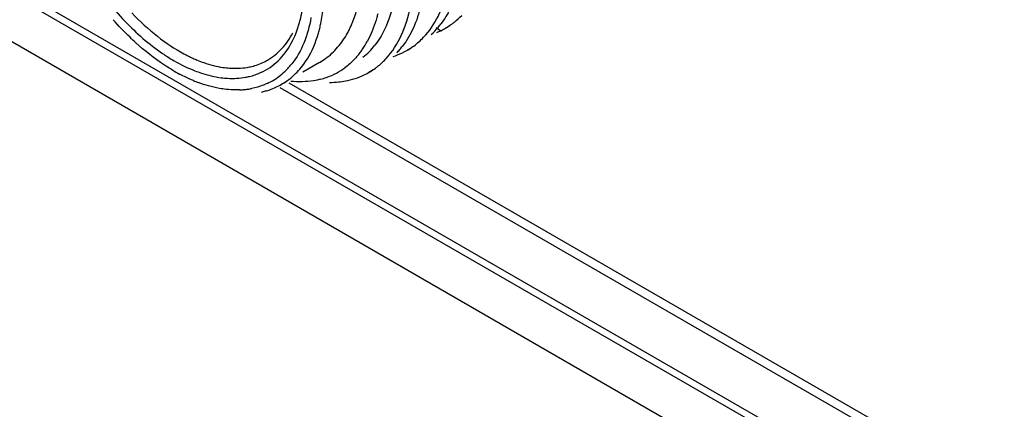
# Model space of a CAD drawing. Header units: inches. Extents: x 0 to 34, y 0 to 22.
# Tile 49 of 79: x 20.562 to 21.068, y 15 to 15.201. Entities that reach past the tile are written whole.
import ezdxf

# ---------------------------------------------------------------- set-up
doc = ezdxf.new("R2010")
doc.units = ezdxf.units.IN
doc.header["$LTSCALE"] = 1.87
doc.header["$MEASUREMENT"] = 0
doc.layers.get('0').update_dxf_attribs({"linetype": 'CONTINUOUS'})

msp = doc.modelspace()

# ---------------------------------------------------------------- linework, layer by layer
at = {"color": 7, "linetype": 'CONTINUOUS'}
for p, q in [((20.3253126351, 15.3524521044), (21.0322078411, 14.944299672)), ((20.7832694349, 15.1977046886), (20.7810356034, 15.1964149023)), ((20.7636275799, 15.1863637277), (20.7613987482, 15.1850768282)), ((20.7163952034, 15.1788680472), (20.7077542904, 15.1738788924)), ((20.6416679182, 15.1744174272), (20.6444521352, 15.1728101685)), ((20.7439857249, 15.1750227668), (20.7417528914, 15.1737335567)), ((20.6995214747, 15.1691253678), (20.6969080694, 15.1676164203)), ((20.695983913, 15.1660158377), (21.11858271, 14.9220125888))]:
    msp.add_line(p, q, dxfattribs=at)
at = {"color": 9, "linetype": 'CONTINUOUS'}
for p, q in [((21.0286723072, 14.942258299), (20.3217771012, 15.3504107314)), ((21.0180657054, 14.9238871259), (20.3111704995, 15.3320395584)), ((20.7762870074, 15.1968542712), (20.7786458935, 15.195150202)), ((20.7006487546, 15.1683949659), (21.1150854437, 14.9291044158))]:
    msp.add_line(p, q, dxfattribs=at)
at = {"color": 7, "linetype": 'CONTINUOUS'}
for centre, radius, start, end in [((20.6458617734, 15.2157173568), 0.0624413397, 345.9869329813, 350.4414224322), ((20.6505956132, 15.2145472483), 0.0575650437, 343.6324766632, 345.9760040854), ((20.6568771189, 15.2125609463), 0.0509754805, 338.6509993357, 341.1925650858), ((20.6538652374, 15.2135867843), 0.0541572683, 341.1924911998, 343.632654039), ((20.6537408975, 15.2116485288), 0.0645683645, 344.0510754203, 346.3274865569), ((20.6884369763, 15.2172148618), 0.0483007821, 331.2247400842, 333.9876865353), ((20.6859650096, 15.2184207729), 0.0510512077, 333.9880953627, 336.6518065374), ((20.7467265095, 15.2229021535), 0.0401608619, 312.3514353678, 319.6124857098), ((20.7629013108, 15.2277471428), 0.0362001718, 292.3047076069, 306.2991177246), ((20.7450986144, 15.2242990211), 0.0423059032, 319.6000741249, 322.7570653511), ((20.6995414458, 15.2122168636), 0.0471508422, 325.8283361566, 331.4960334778), ((20.7040879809, 15.2090644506), 0.0416159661, 319.6569897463, 322.7610190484), ((20.7025863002, 15.2102048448), 0.0435015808, 322.7621248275, 325.7683350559), ((20.7429621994, 15.2170618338), 0.0369042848, 287.793372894, 302.7718684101), ((20.7266984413, 15.2119063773), 0.0406788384, 316.2189985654, 319.451006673), ((20.7255382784, 15.2128974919), 0.0422047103, 319.4525282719, 322.609103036), ((20.6912294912, 15.2650135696), 0.0986514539, 235.7952237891, 237.4316692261), ((20.6838914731, 15.252560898), 0.0786228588, 241.7932398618, 243.6649489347), ((20.6819579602, 15.2486534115), 0.0742631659, 243.6644909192, 245.6080874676), ((20.6802151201, 15.2448085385), 0.0700417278, 245.6076275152, 247.6290052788), ((20.6746087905, 15.206238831), 0.0302275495, 296.4564130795, 300.0000441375), ((20.6988292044, 15.2092821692), 0.035122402, 300.0091154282, 305.9740667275), ((20.6880359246, 15.2547146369), 0.0927234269, 239.9955087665, 241.7533481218), ((20.6731474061, 15.2023397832), 0.0315186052, 294.2958787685, 304.37116965), ((20.674357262, 15.1998110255), 0.0352360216, 308.6442104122, 315.3623759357), ((20.6732770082, 15.2008913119), 0.0367637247, 315.3472814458, 318.6138377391), ((20.6722508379, 15.2017939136), 0.038130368, 318.6156965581, 321.803379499), ((20.7081562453, 15.2048985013), 0.0357733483, 289.8375807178, 306.4685042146), ((20.7235021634, 15.2052341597), 0.0364016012, 295.8548326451, 306.3697153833), ((20.6799905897, 15.2378479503), 0.0740234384, 247.4461995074, 249.4948101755), ((20.6752380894, 15.1987184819), 0.0338326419, 294.8226346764, 308.6345809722), ((20.6793614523, 15.1980000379), 0.0350862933, 300.0065332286, 305.2053361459), ((20.70730476, 15.2071742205), 0.0382066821, 284.7416941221, 286.7965691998), ((20.707530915, 15.2064307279), 0.0374295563, 286.7940340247, 289.8466009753), ((20.7215353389, 15.2154400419), 0.0468447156, 269.9689869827, 275.7038393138), ((20.6736719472, 15.2063206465), 0.0416316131, 272.0816167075, 275.0884460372), ((20.6738374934, 15.2044517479), 0.0397553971, 275.0896930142, 278.1895829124), ((20.6740673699, 15.2028472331), 0.0381344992, 278.1911293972, 281.3785469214), ((20.6784820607, 15.2005877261), 0.0378225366, 282.3784001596, 285.6300902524)]:
    msp.add_arc(centre, radius, start, end, dxfattribs=at)
at = {"color": 9, "linetype": 'CONTINUOUS'}
for centre, radius, start, end in [((20.7164019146, 15.2096072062), 0.035883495, 308.4421045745, 315.3223731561), ((20.7145369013, 15.2114200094), 0.038484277, 315.3555519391, 321.9302732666)]:
    msp.add_arc(centre, radius, start, end, dxfattribs=at)
at = {"color": 7, "linetype": 'CONTINUOUS'}
for points, knots in [([(20.5992181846, 15.221796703), (20.6042718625, 15.21407909), (20.6152641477, 15.2000207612), (20.628722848, 15.1882159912), (20.6357723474, 15.1834254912)], [0, 0, 0, 0, 0.5197729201, 1, 1, 1, 1]), ([(20.7698504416, 15.1917644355), (20.772850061, 15.1949180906), (20.7780641, 15.2026625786), (20.7810433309, 15.2114401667), (20.7821389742, 15.2161420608)], [0, 0, 0, 0, 0.4741033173, 1, 1, 1, 1]), ([(20.7848374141, 15.2093145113), (20.7844279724, 15.208339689), (20.7827417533, 15.2046227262), (20.7806079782, 15.2011027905), (20.7787773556, 15.1986956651)], [0, 0, 0, 0, 0.2590538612, 1, 1, 1, 1]), ([(20.6199418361, 15.2043225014), (20.6240257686, 15.2000112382), (20.6324137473, 15.1922424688), (20.6419240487, 15.185851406), (20.6467300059, 15.1832746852)], [0, 0, 0, 0, 0.5213024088, 1, 1, 1, 1]), ([(20.7164795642, 15.196386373), (20.7166859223, 15.1972339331), (20.7174672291, 15.2007416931), (20.717980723, 15.2043074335), (20.7182379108, 15.2070161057)], [0, 0, 0, 0, 0.2427713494, 1, 1, 1, 1]), ([(20.7328358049, 15.1981882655), (20.7331554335, 15.1989282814), (20.7344017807, 15.2020065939), (20.7353717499, 15.2051945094), (20.7359665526, 15.2076374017)], [0, 0, 0, 0, 0.2427731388, 1, 1, 1, 1]), ([(20.7506658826, 15.1809347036), (20.7538428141, 15.1843931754), (20.7593105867, 15.1929449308), (20.7621445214, 15.2026091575), (20.7631205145, 15.2077846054)], [0, 0, 0, 0, 0.4713680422, 1, 1, 1, 1]), ([(20.7684156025, 15.2079882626), (20.7675022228, 15.204116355), (20.7651414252, 15.1968204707), (20.7612816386, 15.1901608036), (20.7590703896, 15.1872686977)], [0, 0, 0, 0, 0.5221552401, 1, 1, 1, 1]), ([(20.6219786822, 15.1889797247), (20.6209732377, 15.1898931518), (20.6169315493, 15.1936774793), (20.6131125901, 15.1976983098), (20.6103582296, 15.2008398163)], [0, 0, 0, 0, 0.2453594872, 1, 1, 1, 1]), ([(20.7119826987, 15.2019515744), (20.7112328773, 15.197474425), (20.709008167, 15.1890664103), (20.7047426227, 15.181423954), (20.7022172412, 15.1782155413)], [0, 0, 0, 0, 0.5264673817, 1, 1, 1, 1]), ([(20.7463018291, 15.2038965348), (20.7461459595, 15.2032465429), (20.7455002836, 15.2007153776), (20.7447039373, 15.1982219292), (20.7440195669, 15.1964026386)], [0, 0, 0, 0, 0.2558863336, 1, 1, 1, 1]), ([(20.7843665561, 15.1985955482), (20.7848177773, 15.198926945), (20.7866066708, 15.2003041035), (20.7882706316, 15.2018425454), (20.7894411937, 15.2030717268)], [0, 0, 0, 0, 0.2480228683, 1, 1, 1, 1]), ([(20.6897225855, 15.1800610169), (20.6924337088, 15.1816263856), (20.6975293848, 15.1857629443), (20.7011753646, 15.191186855), (20.7026880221, 15.1941380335)], [0, 0, 0, 0, 0.4855995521, 1, 1, 1, 1]), ([(20.6909428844, 15.17632548), (20.6939092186, 15.1783542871), (20.6993737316, 15.1836859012), (20.7029385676, 15.1903828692), (20.7043546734, 15.1940034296)], [0, 0, 0, 0, 0.4803595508, 1, 1, 1, 1]), ([(20.7194607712, 15.180858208), (20.7217528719, 15.1825217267), (20.7260495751, 15.1865164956), (20.7293409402, 15.1913572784), (20.7307733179, 15.1939640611)], [0, 0, 0, 0, 0.4877505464, 1, 1, 1, 1]), ([(20.7440195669, 15.1964026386), (20.7437990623, 15.1958164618), (20.7428992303, 15.1935375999), (20.7418478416, 15.1913178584), (20.7409768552, 15.1897155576)], [0, 0, 0, 0, 0.2556233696, 1, 1, 1, 1]), ([(20.6416679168, 15.174417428), (20.6399772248, 15.1753934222), (20.633025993, 15.1796966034), (20.6265824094, 15.184797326), (20.6219786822, 15.1889797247)], [0, 0, 0, 0, 0.2388849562, 1, 1, 1, 1]), ([(20.7076021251, 15.1770643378), (20.7085112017, 15.17824245), (20.7120692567, 15.1834153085), (20.7145091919, 15.1893097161), (20.7158238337, 15.1939064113)], [0, 0, 0, 0, 0.2373678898, 1, 1, 1, 1]), ([(20.7629383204, 15.1860315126), (20.7635633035, 15.1864338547), (20.7660343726, 15.1881319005), (20.7682969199, 15.1901311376), (20.7698504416, 15.1917644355)], [0, 0, 0, 0, 0.2479772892, 1, 1, 1, 1]), ([(20.6381249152, 15.1818750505), (20.6392875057, 15.18113264), (20.6438106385, 15.1783792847), (20.6485840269, 15.176024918), (20.6522294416, 15.1745944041)], [0, 0, 0, 0, 0.260490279, 1, 1, 1, 1]), ([(20.6535570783, 15.1800382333), (20.6546713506, 15.1795798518), (20.6589706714, 15.1779431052), (20.6634610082, 15.1767818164), (20.6668209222, 15.1762888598)], [0, 0, 0, 0, 0.2618856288, 1, 1, 1, 1]), ([(20.6792058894, 15.1763202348), (20.6799874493, 15.1764523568), (20.6830372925, 15.1770766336), (20.6859988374, 15.1781433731), (20.688075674, 15.1791769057)], [0, 0, 0, 0, 0.2546710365, 1, 1, 1, 1]), ([(20.7358069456, 15.182123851), (20.7353264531, 15.1815583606), (20.7333751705, 15.1793845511), (20.7311778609, 15.1774297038), (20.7294256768, 15.1761348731)], [0, 0, 0, 0, 0.2540638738, 1, 1, 1, 1]), ([(20.7451201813, 15.1759451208), (20.7456166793, 15.1763107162), (20.7475840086, 15.1778359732), (20.7493993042, 15.1795558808), (20.7506658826, 15.1809347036)], [0, 0, 0, 0, 0.2477373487, 1, 1, 1, 1]), ([(20.6522294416, 15.1745944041), (20.653376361, 15.1741443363), (20.6578016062, 15.1725427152), (20.6624154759, 15.1714342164), (20.6658615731, 15.1709907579)], [0, 0, 0, 0, 0.2617751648, 1, 1, 1, 1]), ([(20.6668209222, 15.1762888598), (20.6678887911, 15.1761321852), (20.6720004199, 15.1756714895), (20.6761903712, 15.1758104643), (20.6792058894, 15.1763202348)], [0, 0, 0, 0, 0.2608517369, 1, 1, 1, 1]), ([(20.6995889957, 15.1693313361), (20.7003374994, 15.169859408), (20.703293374, 15.1721213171), (20.7058892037, 15.1748444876), (20.7076021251, 15.1770643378)], [0, 0, 0, 0, 0.2462502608, 1, 1, 1, 1]), ([(20.651598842, 15.1694858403), (20.6509772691, 15.1697438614), (20.6484515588, 15.1708317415), (20.6459825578, 15.1720502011), (20.6441528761, 15.1730328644)], [0, 0, 0, 0, 0.2447391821, 1, 1, 1, 1]), ([(20.6658615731, 15.1709907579), (20.6669446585, 15.1708513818), (20.6711193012, 15.1704571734), (20.6753613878, 15.170666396), (20.6784120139, 15.1712250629)], [0, 0, 0, 0, 0.2604146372, 1, 1, 1, 1]), ([(20.6784120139, 15.1712250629), (20.6790837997, 15.1713480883), (20.6817148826, 15.1719086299), (20.6842801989, 15.1727838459), (20.6861092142, 15.1736095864)], [0, 0, 0, 0, 0.2539129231, 1, 1, 1, 1]), ([(20.7170268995, 15.170225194), (20.7158207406, 15.1699077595), (20.7107634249, 15.1688349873), (20.7055205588, 15.1687364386), (20.7016207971, 15.1691046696)], [0, 0, 0, 0, 0.2415082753, 1, 1, 1, 1]), ([(20.7261910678, 15.1688272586), (20.7273596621, 15.168945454), (20.7318888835, 15.1695843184), (20.7363179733, 15.1709941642), (20.7393766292, 15.1724762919)], [0, 0, 0, 0, 0.2568239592, 1, 1, 1, 1]), ([(20.6684101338, 15.1649804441), (20.6672378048, 15.1651104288), (20.6623539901, 15.1658268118), (20.6575769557, 15.1672002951), (20.6540607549, 15.1685146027)], [0, 0, 0, 0, 0.2390911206, 1, 1, 1, 1]), ([(20.6751841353, 15.1647165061), (20.6746304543, 15.1646962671), (20.6723696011, 15.1646576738), (20.6701065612, 15.1647923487), (20.6684101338, 15.1649804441)], [0, 0, 0, 0, 0.2450604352, 1, 1, 1, 1]), ([(20.6894413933, 15.1680115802), (20.6888226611, 15.1677255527), (20.6862876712, 15.1666448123), (20.6836233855, 15.1658716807), (20.6815909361, 15.1654622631)], [0, 0, 0, 0, 0.2474284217, 1, 1, 1, 1]), ([(20.6886724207, 15.1641638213), (20.6893974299, 15.1643667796), (20.6922431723, 15.1652568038), (20.6949784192, 15.1665022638), (20.6969080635, 15.1676164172)], [0, 0, 0, 0, 0.2525533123, 1, 1, 1, 1])]:
    msp.add_open_spline(points, degree=3, knots=knots, dxfattribs=at)
at = {"color": 9, "linetype": 'CONTINUOUS'}
msp.add_open_spline([(20.7555128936, 15.2182050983), (20.7550162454, 15.2124100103), (20.7530245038, 15.2015867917), (20.7479639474, 15.1916827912), (20.7448340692, 15.1876898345)], degree=3, knots=[0, 0, 0, 0, 0.5341093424, 1, 1, 1, 1], dxfattribs=at)

doc.saveas('drawing.dxf')
